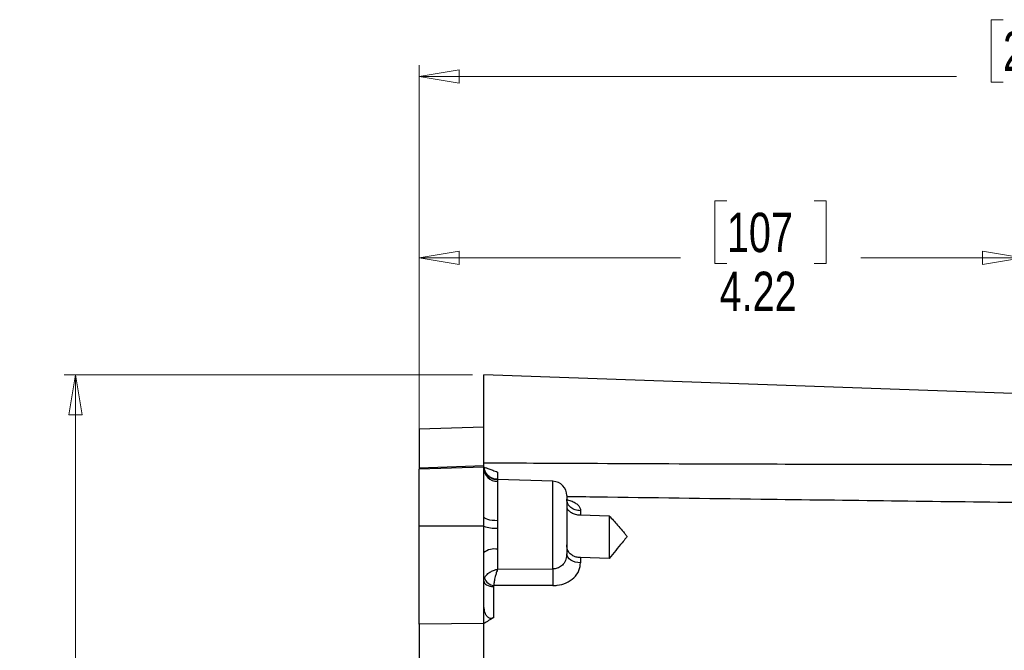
# Model space of a CAD drawing. Header units: inches. Extents: x 0.6 to 16.3, y 0.2 to 11.5.
# Tile 9 of 34: x 9.4 to 12.9, y 6.6 to 8.8. Entities that reach past the tile are written whole.
import ezdxf

# ---------------------------------------------------------------- set-up
doc = ezdxf.new("R2010")
doc.units = ezdxf.units.IN
doc.header["$MEASUREMENT"] = 0
doc.styles.add('SLDTEXTSTYLE0', font='TXT', dxfattribs={"width": 0.75})
doc.dimstyles.new('SLDDIMSTYLE3', dxfattribs={"dimtxt": 0.137795, "dimasz": 0.14, "dimexe": 0, "dimexo": 0.0625, "dimgap": 0.034449, "dimtad": 0, "dimdec": 1, "dimlfac": 2, "dimrnd": 1e-09, "dimzin": 12, "dimdsep": 46, "dimtxsty": 'SLDTEXTSTYLE0', "dimblk1": 'CLOSED', "dimblk2": 'CLOSED', "dimsah": 1, "dimcen": 0.09, "dimadec": 0, "dimazin": 3, "dimtfac": 1, "dimtdec": 1, "dimtofl": 0, "dimtmove": 0, "dimatfit": 3, "dimldrblk": 'CLOSED', "dimfxl": 0, "dimfrac": 2, "dimtolj": 1, "dimtzin": 12, "dimarcsym": 0})
doc.dimstyles.new('SLDDIMSTYLE5', dxfattribs={"dimtxt": 0.137795, "dimasz": 0.14, "dimexe": 0, "dimexo": 0.0625, "dimgap": 0.034449, "dimtad": 0, "dimtih": 1, "dimtoh": 1, "dimdec": 1, "dimlfac": 2, "dimrnd": 1e-09, "dimzin": 12, "dimdsep": 46, "dimtxsty": 'SLDTEXTSTYLE0', "dimblk1": 'CLOSED', "dimblk2": 'CLOSED', "dimsah": 1, "dimcen": 0.09, "dimadec": 0, "dimazin": 3, "dimtfac": 1, "dimtdec": 1, "dimtofl": 0, "dimtmove": 0, "dimatfit": 3, "dimldrblk": 'CLOSED', "dimfxl": 0, "dimfrac": 2, "dimtolj": 1, "dimtzin": 12, "dimarcsym": 0})
doc.dimstyles.new('SLDDIMSTYLE8', dxfattribs={"dimtxt": 0.137795, "dimasz": 0.14, "dimexe": 0, "dimexo": 0.0625, "dimgap": 0.034449, "dimtad": 0, "dimlfac": 2, "dimrnd": 1e-09, "dimzin": 12, "dimdsep": 46, "dimtxsty": 'SLDTEXTSTYLE0', "dimblk1": 'CLOSED', "dimblk2": 'CLOSED', "dimsah": 1, "dimcen": 0.09, "dimadec": 0, "dimazin": 3, "dimtfac": 1, "dimtofl": 0, "dimtmove": 0, "dimatfit": 3, "dimldrblk": 'CLOSED', "dimfxl": 0, "dimfrac": 2, "dimtolj": 1, "dimtzin": 12, "dimarcsym": 0})

# ---------------------------------------------------------------- blocks, each defined once
blk = doc.blocks.new('_Closed')
at = {"color": 0, "linetype": 'ByBlock', "lineweight": -2}
for p, q in [((-1, 0.166667), (0, 0)), ((-1, 0.166667), (-1, -0.166667)), ((0, 0), (-1, -0.166667)), ((0, 0), (-1, 0))]:
    blk.add_line(p, q, dxfattribs=at)
blk = doc.blocks.new('_D_8')
at = {"color": 7, "linetype": 'Continuous', "lineweight": 0}
for p, q in [((12.8799, 8.7775), (12.8379, 8.7775)), ((12.8379, 8.7775), (12.8379, 8.5587)), ((13.1854, 8.7775), (13.2273, 8.7775)), ((13.2273, 8.7775), (13.2273, 8.5587)), ((10.8372, 6.3876), (10.8372, 8.6184)), ((15.0854, 5.87), (15.0854, 8.6184)), ((10.8372, 8.579), (12.7171, 8.579)), ((15.0854, 8.579), (13.3482, 8.579)), ((12.8379, 8.5587), (12.8799, 8.5587)), ((13.2273, 8.5587), (13.1854, 8.5587))]:
    blk.add_line(p, q, dxfattribs=at)
at = {"color": 7, "linetype": 'Continuous', "lineweight": 18, "xscale": 0.14, "yscale": 0.14, "rotation": 180.0000000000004}
blk.add_blockref('_Closed', (10.8372, 8.579, -0.2228), dxfattribs=at)
at = {"color": 7, "linetype": 'Continuous', "lineweight": 18, "xscale": 0.14, "yscale": 0.14}
blk.add_blockref('_Closed', (15.0854, 8.579, -0.2228), dxfattribs=at)
at = {"color": 7, "linetype": 'Continuous', "lineweight": 18, "char_height": 0.1378, "attachment_point": 1, "style": 'SLDTEXTSTYLE0'}
for s, insert in [('216', (12.8799, 8.7363)), ('8.5', (12.9054, 8.5302))]:
    blk.add_mtext(s, dxfattribs=dict(at, insert=insert))
blk = doc.blocks.new('_D_9')
at = {"color": 7, "linetype": 'Continuous', "lineweight": 0}
for p, q in [((11.0245, 7.5358), (9.5957, 7.5358)), ((9.6351, 7.5358), (9.6351, 5.4414)), ((9.4824, 5.4135), (9.4404, 5.4135)), ((9.4404, 5.4135), (9.4404, 5.1947)), ((9.7878, 5.4135), (9.8298, 5.4135)), ((9.8298, 5.4135), (9.8298, 5.1947)), ((9.4404, 5.1947), (9.4824, 5.1947)), ((9.8298, 5.1947), (9.7878, 5.1947)), ((9.6351, 4.3517), (9.6351, 4.9885)), ((10.5453, 4.3517), (9.5957, 4.3517))]:
    blk.add_line(p, q, dxfattribs=at)
at = {"color": 7, "linetype": 'Continuous', "lineweight": 18, "xscale": 0.14, "yscale": 0.14}
for p, rotation in [((9.6351, 7.5358, -0.2228), 90.0000000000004), ((9.6351, 4.3517, -0.2228), 270.0000000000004)]:
    blk.add_blockref('_Closed', p, dxfattribs=dict(at, rotation=rotation))
at = {"color": 7, "linetype": 'Continuous', "lineweight": 18, "char_height": 0.1378, "attachment_point": 1, "style": 'SLDTEXTSTYLE0'}
for s, insert in [('162', (9.4824, 5.3723)), ('6.4', (9.5078, 5.1662))]:
    blk.add_mtext(s, dxfattribs=dict(at, insert=insert))
blk = doc.blocks.new('_D_10')
at = {"color": 7, "linetype": 'Continuous', "lineweight": 0}
for p, q in [((11.9142, 8.1438), (11.8722, 8.1438)), ((11.8722, 8.1438), (11.8722, 7.925)), ((12.2196, 8.1438), (12.2616, 8.1438)), ((12.2616, 8.1438), (12.2616, 7.925)), ((10.8372, 6.7215), (10.8372, 7.9847)), ((12.9482, 7.4968), (12.9482, 7.9847)), ((10.8372, 7.9453), (11.7514, 7.9453)), ((11.8722, 7.925), (11.9142, 7.925)), ((12.2616, 7.925), (12.2196, 7.925)), ((12.9482, 7.9453), (12.3824, 7.9453))]:
    blk.add_line(p, q, dxfattribs=at)
at = {"color": 7, "linetype": 'Continuous', "lineweight": 18, "xscale": 0.14, "yscale": 0.14, "rotation": 180.0000000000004}
blk.add_blockref('_Closed', (10.8372, 7.9453, -0.2228), dxfattribs=at)
at = {"color": 7, "linetype": 'Continuous', "lineweight": 18, "xscale": 0.14, "yscale": 0.14}
blk.add_blockref('_Closed', (12.9482, 7.9453, -0.2228), dxfattribs=at)
at = {"color": 7, "linetype": 'Continuous', "lineweight": 18, "char_height": 0.1378, "attachment_point": 1, "style": 'SLDTEXTSTYLE0'}
for s, insert in [('107', (11.9142, 8.1026)), ('4.22', (11.8887, 7.8965))]:
    blk.add_mtext(s, dxfattribs=dict(at, insert=insert))

msp = doc.modelspace()

# ---------------------------------------------------------------- linework, layer by layer
at = {"color": 7, "linetype": 'Continuous', "lineweight": 25}
for p, q in [((12.948175, 7.469985), (11.063875, 7.535786)), ((11.063875, 7.228574), (11.063875, 7.535786)), ((11.063875, 7.353453), (10.837175, 7.345536)), ((10.837175, 7.345536), (10.837175, 7.211059)), ((11.063875, 7.213631), (10.837175, 7.205715)), ((10.837175, 7.007117), (10.837175, 7.205715)), ((11.063875, 7.213631), (11.063875, 7.228574)), ((11.063875, 7.211069), (11.063875, 7.213631)), ((11.063875, 7.039551), (11.063875, 7.211069)), ((11.30562, 7.163675), (11.111702, 7.170447)), ((11.111945, 7.168458), (11.11213, 7.162977)), ((11.11213, 7.162977), (11.11213, 7.02598)), ((11.353875, 7.113706), (11.353875, 6.910383)), ((11.40213, 7.060766), (11.40213, 7.045927)), ((11.063875, 7.007117), (11.063875, 7.039551)), ((11.40213, 7.045927), (11.502525, 7.043378)), ((11.502525, 7.043378), (11.502525, 6.894007)), ((11.063875, 7.007117), (10.837175, 7.007117)), ((10.837175, 6.664379), (10.837175, 7.007117)), ((11.063875, 6.914532), (11.063875, 7.007117)), ((11.11213, 6.926122), (11.11213, 6.856581)), ((11.063875, 6.736938), (11.063875, 6.914532)), ((11.40213, 6.896771), (11.40213, 6.878861)), ((11.502525, 6.894356), (11.40213, 6.896771)), ((11.11213, 6.856581), (11.30562, 6.8575)), ((11.09828, 6.799348), (11.097654, 6.795757)), ((11.097654, 6.795757), (11.097654, 6.687143)), ((11.30562, 6.799327), (11.09828, 6.799348)), ((11.063875, 6.666297), (11.063875, 6.736938)), ((11.063875, 6.666297), (10.837175, 6.664379)), ((10.837175, 6.664379), (10.837175, 6.348206)), ((11.063875, 6.528676), (11.063875, 6.666297))]:
    msp.add_line(p, q, dxfattribs=at)
at = {"color": 8, "linetype": 'Continuous', "lineweight": 25}
for p, q in [((11.111799, 7.196189), (11.1117, 7.17038)), ((11.30562, 6.8575), (11.30562, 7.163675))]:
    msp.add_line(p, q, dxfattribs=at)
at = {"color": 7, "linetype": 'Continuous', "lineweight": 25, "flags": 128}
for points in [[(10.837175, 7.211059), (10.935316, 7.214472), (11.063875, 7.218943)], [(11.11213, 7.02598), (11.102628, 7.026319), (11.093538, 7.027145), (11.085196, 7.028427), (11.077908, 7.030118), (11.071942, 7.032155), (11.067516, 7.034464), (11.064794, 7.03696), (11.063875, 7.039551)], [(11.40213, 6.878861), (11.392628, 6.87965), (11.383538, 6.881569), (11.375196, 6.884546), (11.367908, 6.888473), (11.361942, 6.893205), (11.357516, 6.898567), (11.354794, 6.904365), (11.353875, 6.910383)], [(11.063875, 6.815337), (11.064518, 6.811599), (11.066424, 6.807998), (11.069522, 6.804666), (11.073698, 6.801727), (11.0788, 6.799288), (11.084639, 6.797439), (11.091002, 6.796247), (11.097654, 6.795757)]]:
    msp.add_lwpolyline(points, dxfattribs=at)
at = {"color": 7, "linetype": 'Continuous', "lineweight": 25}
for centre, radius, start, end in [((11.113348, 7.218114), 0.049675, 185.17703, 268.38181), ((11.112877, 7.211982), 0.04901, 181.067785, 269.12708), ((11.303875, 7.113706), 0.05, 360, 88), ((11.103187, 7.107846), 0.108128, 248.680856, 274.646245), ((11.10107, 6.86592), 0.06121, 79.589626, 127.420347), ((12.342848, 6.828413), 1.037636, 178.393679, 181.606321), ((11.104293, 6.83993), 0.041025, 200.882915, 261.572328)]:
    msp.add_arc(centre, radius, start, end, dxfattribs=at)
msp.add_ellipse((13.848284, 6.088117), major_axis=(3.209334, 0), ratio=0.36229114, start_param=2.60035565, end_param=2.62114593, dxfattribs=at)
for points, knots in [([(10.837175, 7.211059), (10.837175, 7.208954), (10.837175, 7.20604), (10.837175, 7.205785), (10.837175, 7.205715)], [0, 0, 0, 0, 0.72205239, 1, 1, 1, 1]), ([(11.063875, 7.228574), (11.196301, 7.227889), (11.519113, 7.226221), (12.147217, 7.223731), (12.642886, 7.223226), (12.948175, 7.222916)], [0, 0, 0, 0, 0.210831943, 0.513939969, 1, 1, 1, 1]), ([(11.063875, 7.213631), (11.064043, 7.21357), (11.064515, 7.213399), (11.06968, 7.211518), (11.080449, 7.207599), (11.095029, 7.202292), (11.106209, 7.198223), (11.111799, 7.196189)], [0, 0, 0, 0, 0.12169597, 0.34230978, 0.56187727, 0.78092948, 1, 1, 1, 1]), ([(11.063885, 7.213632), (11.063892, 7.213556), (11.063954, 7.212895), (11.064124, 7.212033), (11.064262, 7.211214), (11.064352, 7.210761), (11.064386, 7.210581), (11.064279, 7.211134), (11.064081, 7.212333), (11.064068, 7.212655), (11.064064, 7.212756)], [0, 0, 0, 0, 0.00717111, 0.0622847, 0.10343764, 0.15011693, 0.22571129, 0.3924823, 0.80910466, 1, 1, 1, 1]), ([(11.111662, 7.170827), (11.110555, 7.170747), (11.105271, 7.170369), (11.096442, 7.173052), (11.086429, 7.177858), (11.078738, 7.184017), (11.073144, 7.190433), (11.069351, 7.196499), (11.067012, 7.201585), (11.065763, 7.205209), (11.065203, 7.207154), (11.06486, 7.208483), (11.064502, 7.210053), (11.06416, 7.211887), (11.06399, 7.213421), (11.063985, 7.213593), (11.063984, 7.213638)], [0, 0, 0, 0, 0.03268783, 0.15601249, 0.26455695, 0.36056001, 0.44426305, 0.51495438, 0.57112366, 0.6103146, 0.6318259, 0.6546392, 0.69246261, 0.77899655, 0.9433883, 1, 1, 1, 1]), ([(11.353875, 7.073147), (11.353982, 7.072251), (11.354328, 7.069339), (11.358921, 7.062572), (11.369713, 7.05436), (11.383614, 7.048307), (11.395049, 7.046184), (11.401306, 7.045957), (11.40213, 7.045927)], [0, 0, 0, 0, 0.10888417, 0.35380384, 0.56344857, 0.76336144, 0.96881561, 1, 1, 1, 1]), ([(11.11213, 7.02598), (11.112115, 7.019149), (11.112096, 7.01058), (11.111971, 7.001846), (11.111945, 7.000073)], [0, 0, 0, 0, 0.79703866, 1, 1, 1, 1]), ([(11.502525, 7.043378), (11.512196, 7.032612), (11.527312, 7.015784), (11.545335, 6.99483), (11.55518, 6.983174), (11.560351, 6.976944), (11.562964, 6.973629), (11.564235, 6.97177), (11.564632, 6.970435), (11.563816, 6.968143), (11.557523, 6.961208), (11.537423, 6.936803), (11.51765, 6.912753), (11.502525, 6.894356)], [0, 0, 0, 0, 0.230078, 0.35963431, 0.42882645, 0.46492692, 0.48376722, 0.49384137, 0.5002555, 0.50670094, 0.53436025, 0.64381687, 1, 1, 1, 1]), ([(11.111945, 7.000073), (11.111813, 6.989961), (11.11149, 6.965202), (11.111892, 6.940648), (11.11213, 6.926122)], [0, 0, 0, 0, 0.40842489, 1, 1, 1, 1]), ([(11.40213, 6.896771), (11.396905, 6.897234), (11.386126, 6.898189), (11.371735, 6.904418), (11.360934, 6.914477), (11.35481, 6.927439), (11.354179, 6.937149), (11.353875, 6.941821)], [0, 0, 0, 0, 0.19731608, 0.40699518, 0.61379803, 0.8142022, 1, 1, 1, 1]), ([(11.353875, 6.910383), (11.353412, 6.903843), (11.352487, 6.890778), (11.343458, 6.873972), (11.329539, 6.862463), (11.316025, 6.85786), (11.308029, 6.857584), (11.30562, 6.8575)], [0, 0, 0, 0, 0.24961808, 0.49863156, 0.71566875, 0.9143572, 1, 1, 1, 1]), ([(11.065962, 6.825307), (11.067929, 6.828795), (11.072131, 6.836248), (11.08373, 6.845533), (11.095569, 6.851561), (11.104834, 6.854794), (11.109832, 6.856081), (11.112065, 6.856567), (11.11213, 6.856581)], [0, 0, 0, 0, 0.24933633, 0.53270812, 0.75549069, 0.89098361, 0.99680877, 1, 1, 1, 1]), ([(11.11213, 6.856581), (11.112109, 6.856529), (11.111403, 6.854764), (11.109832, 6.850623), (11.106945, 6.842107), (11.103322, 6.82938), (11.099885, 6.813617), (11.098792, 6.803904), (11.09828, 6.799348)], [0, 0, 0, 0, 0.003218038, 0.108921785, 0.243814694, 0.466764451, 0.749938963, 1, 1, 1, 1]), ([(11.30562, 6.799327), (11.310434, 6.799505), (11.326314, 6.800092), (11.352872, 6.807595), (11.380443, 6.825709), (11.398908, 6.851048), (11.401088, 6.869866), (11.40213, 6.878861)], [0, 0, 0, 0, 0.09342919, 0.30818233, 0.53426981, 0.77736694, 1, 1, 1, 1]), ([(11.097654, 6.687143), (11.097491, 6.687047), (11.09548, 6.685853), (11.091667, 6.684268), (11.086016, 6.684034), (11.081546, 6.685641), (11.076052, 6.689621), (11.069616, 6.699286), (11.064775, 6.716205), (11.064188, 6.729731), (11.063875, 6.736938)], [0, 0, 0, 0, 0.00797419, 0.09881167, 0.17234302, 0.24604307, 0.29683297, 0.45562693, 0.70994639, 1, 1, 1, 1])]:
    msp.add_open_spline(points, degree=3, knots=knots, dxfattribs=at)
at = {"color": 8, "linetype": 'Continuous', "lineweight": 25}
for points, knots in [([(11.111692, 7.170175), (11.111684, 7.170267), (11.111588, 7.171379), (11.111774, 7.169855), (11.111945, 7.168458)], [0, 0, 0, 0, 0.08316976, 1, 1, 1, 1]), ([(11.351824, 7.100304), (11.35757, 7.098824), (11.369014, 7.095876), (11.383353, 7.08898), (11.394304, 7.080749), (11.40103, 7.07115), (11.401758, 7.064277), (11.40213, 7.060766)], [0, 0, 0, 0, 0.21469207, 0.42756264, 0.62009834, 0.80590042, 1, 1, 1, 1]), ([(12.948175, 7.088844), (12.64289, 7.092694), (12.147239, 7.098944), (11.615783, 7.106167), (11.389634, 7.109306), (11.353875, 7.109802)], [0, 0, 0, 0, 0.57448515, 0.93271656, 1, 1, 1, 1])]:
    msp.add_open_spline(points, degree=3, knots=knots, dxfattribs=at)
at = {"color": 7, "linetype": 'Continuous', "lineweight": 25}
msp.add_open_spline([(11.40213, 7.060766), (11.395753, 7.061496), (11.382999, 7.062956), (11.367106, 7.071987), (11.356029, 7.084626), (11.354593, 7.094568), (11.353875, 7.099538)], degree=3, dxfattribs=at)

# ---------------------------------------------------------------- dimensions: what is measured, and where the dimension line sits
at = {"color": 7, "linetype": 'Continuous', "lineweight": 18}
for base, p1, p2, dimstyle, picture, middle in [((10.837175, 8.578987), (15.085362, 5.830664), (10.837175, 6.348206), 'SLDDIMSTYLE3', '_D_8', (13.032639, 8.578987)), ((12.948175, 7.945287), (10.837175, 6.682091), (12.948175, 7.457448), 'SLDDIMSTYLE8', '_D_10', (12.066895, 7.945287))]:
    dim = msp.add_linear_dim(base=base, p1=p1, p2=p2, dimstyle=dimstyle, dxfattribs=at)
    dim.commit()
    dim.dimension.update_dxf_attribs({"geometry": picture, "text_midpoint": middle, "dimtype": 160})
dim = msp.add_linear_dim(base=(9.635101, 4.351667), p1=(11.063875, 7.535786), p2=(10.584664, 4.351667), angle=90, dimstyle='SLDDIMSTYLE5', dxfattribs=at)
dim.commit()
dim.dimension.update_dxf_attribs({"geometry": '_D_9', "text_midpoint": (9.635101, 5.21499), "dimtype": 160})

doc.saveas('drawing.dxf')
